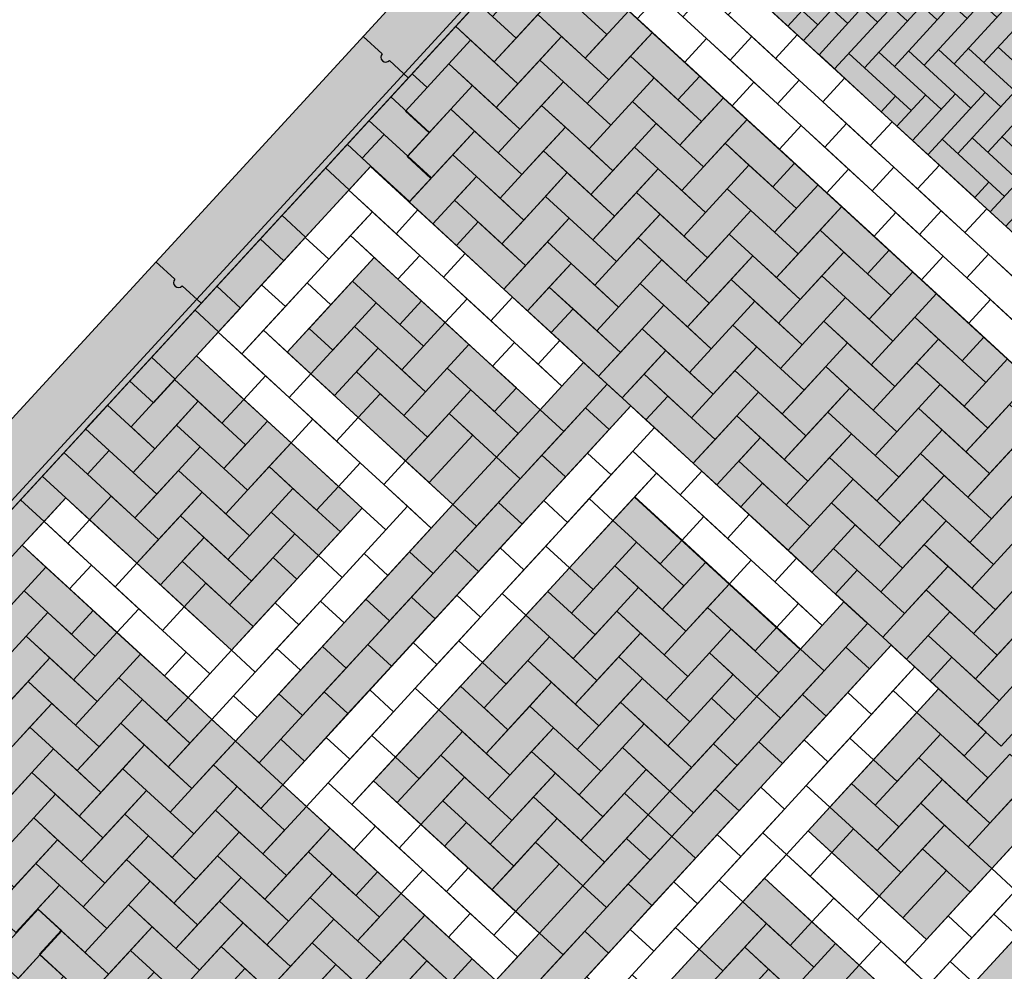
# Model space of a CAD drawing. Header units: metres. Extents: x 111546 to 149831, y 498798 to 507863.
# Tile 88 of 256: x 113031.17 to 113034.38, y 500866.32 to 500869.43. Entities that reach past the tile are written whole.
import ezdxf

# ---------------------------------------------------------------- set-up
doc = ezdxf.new("R2010")
doc.units = ezdxf.units.M
doc.layers.add('3-nw-details-1', color=7, linetype='Continuous')
doc.layers.add('3-nw-details-2', color=7, linetype='Continuous')

msp = doc.modelspace()

# ---------------------------------------------------------------- hatches: boundary and pattern name
at = {"layer": '3-nw-details-1', "linetype": 'Continuous', "ltscale": 0.02}
h = msp.add_hatch(dxfattribs=at)
h.set_pattern_fill('AVH-BSS_DIKFORMAAT_ELLEBOOG', pattern_type=2)
h.set_pattern_definition([(317.414373, (112003.9235, 501977.6855), (0.0974941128, 0.0041107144), [0.276, -0.138]), (227.414373, (112004.063575, 501977.83791), (0.0974941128, 0.0041107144), [0.276, -0.138])])
h.paths.add_polyline_path([(113033.0874, 500869.9495), (113034.5212, 500868.6317), (113036.6528, 500870.9509), (113035.2189, 500872.2688)])
at = {"layer": '3-nw-details-2', "ltscale": 0.02}
h = msp.add_hatch(color=9, dxfattribs=at)
h.dxf.hatch_style = 1
h.paths.add_polyline_path([(113026.1378, 500862.6837), (113026.285, 500862.5483), (113035.2189, 500872.2688), (113035.0717, 500872.4041)])
h.paths.add_polyline_path([(113031.419, 500857.8298), (113031.5663, 500857.6944), (113040.5002, 500867.4149), (113040.3529, 500867.5502)])
h = msp.add_hatch(color=20, dxfattribs=at)
h.dxf.hatch_style = 1
h.paths.add_polyline_path([(113035.2189, 500872.2688), (113036.6528, 500870.9509), (113034.5212, 500868.6317), (113033.0874, 500869.9495)])
h = msp.add_hatch(color=116, dxfattribs=at)
h.dxf.hatch_style = 1
h.paths.add_polyline_path([(113033.0078, 500868.3113), (113032.312, 500868.9508), (113031.7436, 500868.3323), (113032.2848, 500867.835), (113031.8585, 500867.3711), (113031.3173, 500867.8685), (113031.1752, 500867.7139), (113031.871, 500867.0744), (113032.5815, 500867.8475), (113032.0403, 500868.3448), (113032.3246, 500868.6541), (113032.8657, 500868.1567)], flags=16)
h.paths.add_polyline_path([(113033.8582, 500867.5297), (113033.1624, 500868.1692), (113032.0256, 500866.9323), (113032.7214, 500866.2928), (113032.8635, 500866.4474), (113032.3223, 500866.9448), (113033.1739, 500867.8714), (113033.7151, 500867.374)], flags=16)
h.paths.add_polyline_path([(113034.0128, 500867.3876), (113032.876, 500866.1507), (113033.0306, 500866.0086), (113033.599, 500866.6271), (113033.9856, 500866.2718), (113033.4171, 500865.6533), (113033.5717, 500865.5112), (113034.7086, 500866.7482), (113034.554, 500866.8903), (113034.1277, 500866.4264), (113033.7411, 500866.7817), (113034.1674, 500867.2455)], flags=16)
h.paths.add_polyline_path([(113034.8632, 500866.6061), (113035.559, 500865.9666), (113034.4221, 500864.7297), (113033.7264, 500865.3691)], flags=16)
h.paths.add_polyline_path([(113035.7136, 500865.8245), (113036.4094, 500865.185), (113035.2725, 500863.9481), (113034.5768, 500864.5876)], flags=16)
h.paths.add_polyline_path([(113035.7261, 500865.5278), (113036.1126, 500865.1725), (113035.26, 500864.2448), (113034.8735, 500864.6001)], flags=0)
h.paths.add_polyline_path([(113036.564, 500865.0429), (113036.7186, 500864.9008), (113035.7239, 500863.8185), (113036.265, 500863.3211), (113036.1229, 500863.1665), (113035.4271, 500863.806)], flags=16)
h.paths.add_polyline_path([(113031.3861, 500866.2365), (113032.0819, 500865.597), (113031.9398, 500865.4424), (113030.5772, 500864.9834), (113031.0872, 500864.5147), (113030.945, 500864.3601), (113030.2493, 500864.9996), (113030.3914, 500865.1542), (113030.4008, 500865.1456), (113031.7633, 500865.6046), (113031.244, 500866.0819)], flags=16)
h.paths.add_polyline_path([(113032.2365, 500865.4549), (113032.9323, 500864.8155), (113031.7954, 500863.5785), (113031.0997, 500864.218)], flags=16)
h.paths.add_polyline_path([(113033.0869, 500864.6734), (113033.7827, 500864.0339), (113032.6458, 500862.797), (113032.4912, 500862.9391), (113033.4859, 500864.0214), (113033.0994, 500864.3766), (113032.1047, 500863.2943), (113031.9501, 500863.4364)], flags=16)
h.paths.add_polyline_path([(113033.9373, 500863.8918), (113034.5557, 500863.3234), (113034.4136, 500863.1687), (113033.9498, 500863.5951), (113033.5945, 500863.2085), (113033.9811, 500862.8533), (113033.839, 500862.6986), (113033.4524, 500863.0539), (113033.0972, 500862.6674), (113033.6383, 500862.17), (113033.4962, 500862.0154), (113032.8004, 500862.6549)], flags=16)
h.paths.add_polyline_path([(113032.8742, 500869.7176), (113038.0082, 500864.9991), (113033.745, 500860.3605), (113028.6103, 500865.0784)])
h.paths.add_polyline_path([(113032.249, 500865.1582), (113032.6356, 500864.803), (113031.7829, 500863.8753), (113031.3964, 500864.2305)], flags=0)

# ---------------------------------------------------------------- linework, layer by layer
at = {"ltscale": 0.02}
for points in [[(113035.0717, 500872.4041), (113026.1378, 500862.6837)], [(113035.2042, 500872.2823), (113026.2703, 500862.5619)], [(113035.2189, 500872.2688), (113026.285, 500862.5483)], [(113032.2883, 500869.3757), (113032.35, 500869.3191)], [(113032.3739, 500869.2971), (113032.4356, 500869.2404)], [(113031.6117, 500868.6395), (113031.6733, 500868.5828)], [(113031.6972, 500868.5608), (113031.7589, 500868.5041)]]:
    msp.add_lwpolyline(points, dxfattribs=at)
for centre in [(113032.362, 500869.3081), (113031.6853, 500868.5718)]:
    msp.add_arc(centre, 0.0162, 137.4144, 317.4144, dxfattribs=at)
at = {"layer": '3-nw-details-1', "ltscale": 0.08}
for points in [[(113032.9297, 500869.524), (113032.7876, 500869.3694), (113032.7103, 500869.4405), (113032.8524, 500869.5951)], [(113032.9297, 500869.524), (113033.0843, 500869.3819), (113033.0132, 500869.3046), (113032.8586, 500869.4467)], [(113032.9297, 500869.524), (113033.0843, 500869.3819), (113033.0132, 500869.3046), (113032.8586, 500869.4467)], [(113032.9359, 500869.3757), (113032.7938, 500869.2211), (113032.7165, 500869.2921), (113032.8586, 500869.4467)], [(113033.2326, 500869.3882), (113033.0905, 500869.2336), (113033.0132, 500869.3046), (113033.1553, 500869.4592)], [(113032.9359, 500869.3757), (113033.0905, 500869.2336), (113033.0195, 500869.1563), (113032.8649, 500869.2984)], [(113032.9359, 500869.3757), (113033.0905, 500869.2336), (113033.0195, 500869.1563), (113032.8649, 500869.2984)], [(113033.2326, 500869.3882), (113033.3873, 500869.2461), (113033.3162, 500869.1688), (113033.1616, 500869.3109)], [(113032.6392, 500869.3632), (113032.7938, 500869.2211), (113032.7228, 500869.1438), (113032.5681, 500869.2859)], [(113033.2389, 500869.2398), (113033.0968, 500869.0852), (113033.0195, 500869.1563), (113033.1616, 500869.3109)], [(113032.6455, 500869.2148), (113032.5034, 500869.0602), (113032.426, 500869.1312), (113032.5681, 500869.2859)], [(113032.9422, 500869.2273), (113032.8001, 500869.0727), (113032.7228, 500869.1438), (113032.8649, 500869.2984)], [(113033.3873, 500869.2461), (113033.4646, 500869.175), (113033.3935, 500869.0977), (113033.3162, 500869.1688)], [(113032.6455, 500869.2148), (113032.8001, 500869.0727), (113032.729, 500868.9954), (113032.5744, 500869.1375)], [(113032.9422, 500869.2273), (113033.0968, 500869.0852), (113033.0257, 500869.0079), (113032.8711, 500869.15)], [(113033.2389, 500869.2398), (113033.3935, 500869.0977), (113033.3225, 500869.0204), (113033.1678, 500869.1625)], [(113032.9484, 500869.079), (113032.8063, 500868.9243), (113032.729, 500868.9954), (113032.8711, 500869.15)], [(113033.2452, 500869.0915), (113033.103, 500868.9369), (113033.0257, 500869.0079), (113033.1678, 500869.1625)], [(113033.5419, 500869.104), (113033.3998, 500868.9494), (113033.3225, 500869.0204), (113033.4646, 500869.175)], [(113032.6517, 500869.0664), (113032.5096, 500868.9118), (113032.4323, 500868.9829), (113032.5744, 500869.1375)], [(113033.2452, 500869.0915), (113033.3998, 500868.9494), (113033.3287, 500868.8721), (113033.1741, 500869.0142)], [(113033.5419, 500869.104), (113033.6965, 500868.9619), (113033.6254, 500868.8846), (113033.4708, 500869.0267)], [(113032.3564, 500869.0555), (113032.511, 500868.9134), (113032.44, 500868.8361), (113032.2853, 500868.9782)], [(113032.6517, 500869.0664), (113032.8063, 500868.9243), (113032.7353, 500868.847), (113032.5807, 500868.9891)], [(113032.9484, 500869.079), (113033.103, 500868.9369), (113033.032, 500868.8595), (113032.8774, 500869.0017)], [(113033.5481, 500868.9556), (113033.406, 500868.801), (113033.3287, 500868.8721), (113033.4708, 500869.0267)], [(113032.658, 500868.9181), (113032.5159, 500868.7635), (113032.4386, 500868.8345), (113032.5807, 500868.9891)], [(113032.9547, 500868.9306), (113032.8126, 500868.776), (113032.7353, 500868.847), (113032.8774, 500869.0017)], [(113033.2514, 500868.9431), (113033.1093, 500868.7885), (113033.032, 500868.8595), (113033.1741, 500869.0142)], [(113033.5481, 500868.9556), (113033.7027, 500868.8135), (113033.6317, 500868.7362), (113033.4771, 500868.8783)], [(113032.9547, 500868.9306), (113033.1093, 500868.7885), (113033.0383, 500868.7112), (113032.8836, 500868.8533)], [(113033.2514, 500868.9431), (113033.406, 500868.801), (113033.335, 500868.7237), (113033.1804, 500868.8658)], [(113032.658, 500868.9181), (113032.8126, 500868.776), (113032.7415, 500868.6987), (113032.5869, 500868.8408)], [(113033.8511, 500868.8198), (113033.709, 500868.6652), (113033.6317, 500868.7362), (113033.7738, 500868.8908)], [(113033.2577, 500868.7947), (113033.1156, 500868.6401), (113033.0383, 500868.7112), (113033.1804, 500868.8658)], [(113033.5544, 500868.8073), (113033.4123, 500868.6526), (113033.335, 500868.7237), (113033.4771, 500868.8783)], [(113032.9609, 500868.7822), (113032.8188, 500868.6276), (113032.7415, 500868.6987), (113032.8836, 500868.8533)], [(113033.2577, 500868.7947), (113033.4123, 500868.6526), (113033.3412, 500868.5753), (113033.1866, 500868.7174)], [(113033.5544, 500868.8073), (113033.709, 500868.6652), (113033.6379, 500868.5878), (113033.4833, 500868.73)], [(113033.8511, 500868.8198), (113034.0057, 500868.6777), (113033.9347, 500868.6004), (113033.7801, 500868.7425)], [(113032.6642, 500868.7697), (113032.8188, 500868.6276), (113032.7478, 500868.5503), (113032.5932, 500868.6924)], [(113032.9609, 500868.7822), (113033.1156, 500868.6401), (113033.0445, 500868.5628), (113032.8899, 500868.7049)], [(113033.5606, 500868.6589), (113033.4185, 500868.5043), (113033.3412, 500868.5753), (113033.4833, 500868.73)], [(113033.8574, 500868.6714), (113033.7153, 500868.5168), (113033.6379, 500868.5878), (113033.7801, 500868.7425)], [(113032.9672, 500868.6339), (113032.8251, 500868.4793), (113032.7478, 500868.5503), (113032.8899, 500868.7049)], [(113033.2639, 500868.6464), (113033.1218, 500868.4918), (113033.0445, 500868.5628), (113033.1866, 500868.7174)], [(113033.8574, 500868.6714), (113034.012, 500868.5293), (113033.9409, 500868.452), (113033.7863, 500868.5941)], [(113032.3246, 500868.6541), (113032.4792, 500868.512), (113032.4081, 500868.4347), (113032.2535, 500868.5768)], [(113032.9672, 500868.6339), (113033.1218, 500868.4918), (113033.0508, 500868.4145), (113032.8961, 500868.5566)], [(113033.2639, 500868.6464), (113033.4185, 500868.5043), (113033.3475, 500868.427), (113033.1929, 500868.5691)], [(113033.5606, 500868.6589), (113033.7153, 500868.5168), (113033.6442, 500868.4395), (113033.4896, 500868.5816)], [(113034.1603, 500868.5356), (113034.0182, 500868.3809), (113033.9409, 500868.452), (113034.083, 500868.6066)], [(113032.3308, 500868.5057), (113032.1887, 500868.3511), (113032.1114, 500868.4222), (113032.2535, 500868.5768)], [(113033.2702, 500868.498), (113033.1281, 500868.3434), (113033.0508, 500868.4145), (113033.1929, 500868.5691)], [(113033.5669, 500868.5105), (113033.4248, 500868.3559), (113033.3475, 500868.427), (113033.4896, 500868.5816)], [(113033.8636, 500868.523), (113033.7215, 500868.3684), (113033.6442, 500868.4395), (113033.7863, 500868.5941)], [(113032.8961, 500868.5566), (113032.9735, 500868.4855), (113032.9024, 500868.4082), (113032.8251, 500868.4793)], [(113034.1603, 500868.5356), (113034.315, 500868.3935), (113034.2439, 500868.3161), (113034.0893, 500868.4583)], [(113032.3308, 500868.5057), (113032.4854, 500868.3636), (113032.4144, 500868.2863), (113032.2598, 500868.4284)], [(113033.5669, 500868.5105), (113033.7215, 500868.3684), (113033.6505, 500868.2911), (113033.4958, 500868.4332)], [(113033.8636, 500868.523), (113034.0182, 500868.3809), (113033.9472, 500868.3036), (113033.7926, 500868.4457)], [(113032.9735, 500868.4855), (113033.1281, 500868.3434), (113033.057, 500868.2661), (113032.9024, 500868.4082)], [(113033.2702, 500868.498), (113033.4248, 500868.3559), (113033.3537, 500868.2786), (113033.1991, 500868.4207)], [(113032.6338, 500868.3699), (113032.4917, 500868.2153), (113032.4144, 500868.2863), (113032.5565, 500868.4409)], [(113033.8699, 500868.3747), (113033.7278, 500868.2201), (113033.6505, 500868.2911), (113033.7926, 500868.4457)], [(113034.1666, 500868.3872), (113034.0245, 500868.2326), (113033.9472, 500868.3036), (113034.0893, 500868.4583)], [(113032.3371, 500868.3574), (113032.195, 500868.2027), (113032.1177, 500868.2738), (113032.2598, 500868.4284)], [(113033.2764, 500868.3497), (113033.1343, 500868.1951), (113033.057, 500868.2661), (113033.1991, 500868.4207)], [(113033.5732, 500868.3622), (113033.431, 500868.2076), (113033.3537, 500868.2786), (113033.4958, 500868.4332)], [(113033.8699, 500868.3747), (113034.0245, 500868.2326), (113033.9534, 500868.1553), (113033.7988, 500868.2974)], [(113034.1666, 500868.3872), (113034.3212, 500868.2451), (113034.2502, 500868.1678), (113034.0955, 500868.3099)], [(113032.3371, 500868.3574), (113032.4917, 500868.2153), (113032.4206, 500868.1379), (113032.266, 500868.28)], [(113032.6338, 500868.3699), (113032.7884, 500868.2278), (113032.7173, 500868.1505), (113032.5627, 500868.2926)], [(113033.2764, 500868.3497), (113033.431, 500868.2076), (113033.36, 500868.1303), (113033.2054, 500868.2724)], [(113033.5732, 500868.3622), (113033.7278, 500868.2201), (113033.6567, 500868.1428), (113033.5021, 500868.2849)], [(113031.7436, 500868.3323), (113031.8982, 500868.1902), (113031.8272, 500868.1129), (113031.6726, 500868.255)], [(113033.0851, 500868.2403), (113032.943, 500868.0857), (113032.8657, 500868.1567), (113033.0078, 500868.3113)], [(113034.1728, 500868.2388), (113034.0307, 500868.0842), (113033.9534, 500868.1553), (113034.0955, 500868.3099)], [(113034.4696, 500868.2513), (113034.3275, 500868.0967), (113034.2502, 500868.1678), (113034.3923, 500868.3224)], [(113032.64, 500868.2215), (113032.4979, 500868.0669), (113032.4206, 500868.1379), (113032.5627, 500868.2926)], [(113033.5794, 500868.2138), (113033.4373, 500868.0592), (113033.36, 500868.1303), (113033.5021, 500868.2849)], [(113033.8761, 500868.2263), (113033.734, 500868.0717), (113033.6567, 500868.1428), (113033.7988, 500868.2974)], [(113031.7499, 500868.184), (113031.6078, 500868.0294), (113031.5305, 500868.1004), (113031.6726, 500868.255)], [(113033.2054, 500868.2724), (113033.2827, 500868.2013), (113033.2116, 500868.124), (113033.1343, 500868.1951)], [(113032.64, 500868.2215), (113032.7947, 500868.0794), (113032.7236, 500868.0021), (113032.569, 500868.1442)], [(113033.0851, 500868.2403), (113033.1624, 500868.1692), (113033.0914, 500868.0919), (113033.0141, 500868.163)], [(113033.5794, 500868.2138), (113033.734, 500868.0717), (113033.663, 500867.9944), (113033.5084, 500868.1365)], [(113033.8761, 500868.2263), (113034.0307, 500868.0842), (113033.9597, 500868.0069), (113033.8051, 500868.149)], [(113034.1728, 500868.2388), (113034.3275, 500868.0967), (113034.2564, 500868.0194), (113034.1018, 500868.1615)], [(113031.7499, 500868.184), (113031.9045, 500868.0419), (113031.8334, 500867.9646), (113031.6788, 500868.1067)], [(113032.3433, 500868.209), (113032.4979, 500868.0669), (113032.4269, 500867.9896), (113032.2723, 500868.1317)], [(113033.2827, 500868.2013), (113033.4373, 500868.0592), (113033.3662, 500867.9819), (113033.2116, 500868.124)], [(113031.4532, 500868.1715), (113031.6078, 500868.0294), (113031.5367, 500867.952), (113031.3821, 500868.0942)], [(113032.943, 500868.0857), (113032.8009, 500867.931), (113032.7236, 500868.0021), (113032.8657, 500868.1567)], [(113033.0914, 500868.0919), (113032.9493, 500867.9373), (113032.872, 500868.0083), (113033.0141, 500868.163)], [(113033.8824, 500868.078), (113033.7403, 500867.9234), (113033.663, 500867.9944), (113033.8051, 500868.149)], [(113034.1791, 500868.0905), (113034.037, 500867.9359), (113033.9597, 500868.0069), (113034.1018, 500868.1615)], [(113034.4758, 500868.103), (113034.3337, 500867.9484), (113034.2564, 500868.0194), (113034.3985, 500868.174)], [(113032.0529, 500868.0481), (113031.9107, 500867.8935), (113031.8334, 500867.9646), (113031.9755, 500868.1192)], [(113032.6463, 500868.0731), (113032.5042, 500867.9185), (113032.4269, 500867.9896), (113032.569, 500868.1442)], [(113033.5857, 500868.0655), (113033.4436, 500867.9108), (113033.3662, 500867.9819), (113033.5084, 500868.1365)], [(113031.7561, 500868.0356), (113031.614, 500867.881), (113031.5367, 500867.952), (113031.6788, 500868.1067)], [(113034.1791, 500868.0905), (113034.3337, 500867.9484), (113034.2627, 500867.8711), (113034.1081, 500868.0132)], [(113033.5857, 500868.0655), (113033.7403, 500867.9234), (113033.6692, 500867.846), (113033.5146, 500867.9881)], [(113033.8824, 500868.078), (113034.037, 500867.9359), (113033.9659, 500867.8586), (113033.8113, 500868.0007)], [(113031.4594, 500868.0231), (113031.614, 500867.881), (113031.543, 500867.8037), (113031.3884, 500867.9458)], [(113031.7561, 500868.0356), (113031.9107, 500867.8935), (113031.8397, 500867.8162), (113031.6851, 500867.9583)], [(113032.0529, 500868.0481), (113032.2075, 500867.906), (113032.1364, 500867.8287), (113031.9818, 500867.9708)], [(113034.4821, 500867.9546), (113034.34, 500867.8), (113034.2627, 500867.8711), (113034.4048, 500868.0257)], [(113032.8009, 500867.931), (113032.6588, 500867.7764), (113032.5815, 500867.8475), (113032.7236, 500868.0021)], [(113032.9493, 500867.9373), (113032.8072, 500867.7827), (113032.7299, 500867.8537), (113032.872, 500868.0083)], [(113033.8886, 500867.9296), (113033.7465, 500867.775), (113033.6692, 500867.846), (113033.8113, 500868.0007)], [(113034.1854, 500867.9421), (113034.0433, 500867.7875), (113033.9659, 500867.8586), (113034.1081, 500868.0132)], [(113031.7624, 500867.8873), (113031.6203, 500867.7326), (113031.543, 500867.8037), (113031.6851, 500867.9583)], [(113032.0591, 500867.8998), (113031.917, 500867.7451), (113031.8397, 500867.8162), (113031.9818, 500867.9708)], [(113033.8886, 500867.9296), (113034.0433, 500867.7875), (113033.9722, 500867.7102), (113033.8176, 500867.8523)], [(113034.1854, 500867.9421), (113034.34, 500867.8), (113034.2689, 500867.7227), (113034.1143, 500867.8648)], [(113032.0591, 500867.8998), (113032.2137, 500867.7577), (113032.1427, 500867.6803), (113031.9881, 500867.8225)], [(113033.5919, 500867.9171), (113033.7465, 500867.775), (113033.6755, 500867.6977), (113033.5209, 500867.8398)], [(113031.4657, 500867.8747), (113031.6203, 500867.7326), (113031.5492, 500867.6553), (113031.3946, 500867.7974)], [(113031.7624, 500867.8873), (113031.917, 500867.7451), (113031.846, 500867.6678), (113031.6913, 500867.8099)], [(113033.1749, 500867.8725), (113033.3296, 500867.7304), (113033.2585, 500867.6531), (113033.1039, 500867.7952)], [(113034.1916, 500867.7938), (113034.0495, 500867.6391), (113033.9722, 500867.7102), (113034.1143, 500867.8648)], [(113034.4883, 500867.8063), (113034.3462, 500867.6517), (113034.2689, 500867.7227), (113034.411, 500867.8773)], [(113032.6588, 500867.7764), (113032.5167, 500867.6218), (113032.4394, 500867.6929), (113032.5815, 500867.8475)], [(113032.8072, 500867.7827), (113032.6651, 500867.6281), (113032.5878, 500867.6991), (113032.7299, 500867.8537)], [(113033.8949, 500867.7812), (113033.7528, 500867.6266), (113033.6755, 500867.6977), (113033.8176, 500867.8523)], [(113031.7686, 500867.7389), (113031.6265, 500867.5843), (113031.5492, 500867.6553), (113031.6913, 500867.8099)], [(113032.0654, 500867.7514), (113031.9233, 500867.5968), (113031.846, 500867.6678), (113031.9881, 500867.8225)], [(113033.1812, 500867.7241), (113033.0391, 500867.5695), (113032.9618, 500867.6406), (113033.1039, 500867.7952)], [(113033.8949, 500867.7812), (113034.0495, 500867.6391), (113033.9785, 500867.5618), (113033.8238, 500867.7039)], [(113034.1916, 500867.7938), (113034.3462, 500867.6517), (113034.2752, 500867.5743), (113034.1206, 500867.7164)], [(113031.7686, 500867.7389), (113031.9233, 500867.5968), (113031.8522, 500867.5195), (113031.6976, 500867.6616)], [(113031.2525, 500867.6428), (113031.1104, 500867.4882), (113031.0331, 500867.5593), (113031.1752, 500867.7139)], [(113032.6651, 500867.6281), (113032.523, 500867.4734), (113032.4456, 500867.5445), (113032.5878, 500867.6991)], [(113033.1812, 500867.7241), (113033.3358, 500867.582), (113033.2648, 500867.5047), (113033.1101, 500867.6468)], [(113034.1979, 500867.6454), (113034.0558, 500867.4908), (113033.9785, 500867.5618), (113034.1206, 500867.7164)], [(113034.4946, 500867.6579), (113034.3525, 500867.5033), (113034.2752, 500867.5743), (113034.4173, 500867.729)], [(113032.0716, 500867.603), (113031.9295, 500867.4484), (113031.8522, 500867.5195), (113031.9943, 500867.6741)], [(113032.5167, 500867.6218), (113032.3746, 500867.4672), (113032.2973, 500867.5382), (113032.4394, 500867.6929)], [(113031.2525, 500867.6428), (113031.4071, 500867.5007), (113031.3361, 500867.4234), (113031.1815, 500867.5655)], [(113031.2525, 500867.6428), (113031.4071, 500867.5007), (113031.3361, 500867.4234), (113031.1815, 500867.5655)], [(113033.1875, 500867.5758), (113033.0453, 500867.4212), (113032.968, 500867.4922), (113033.1101, 500867.6468)], [(113033.4842, 500867.5883), (113033.3421, 500867.4337), (113033.2648, 500867.5047), (113033.4069, 500867.6593)], [(113034.1979, 500867.6454), (113034.3525, 500867.5033), (113034.2814, 500867.426), (113034.1268, 500867.5681)], [(113033.9012, 500867.6329), (113034.0558, 500867.4908), (113033.9847, 500867.4135), (113033.8301, 500867.5556)], [(113031.7749, 500867.5905), (113031.9295, 500867.4484), (113031.8585, 500867.3711), (113031.7038, 500867.5132)], [(113033.1875, 500867.5758), (113033.3421, 500867.4337), (113033.271, 500867.3564), (113033.1164, 500867.4985)], [(113033.4842, 500867.5883), (113033.6388, 500867.4462), (113033.5677, 500867.3689), (113033.4131, 500867.511)], [(113034.5008, 500867.5095), (113034.3587, 500867.3549), (113034.2814, 500867.426), (113034.4235, 500867.5806)], [(113031.2588, 500867.4945), (113031.1167, 500867.3398), (113031.0394, 500867.4109), (113031.1815, 500867.5655)], [(113032.3746, 500867.4672), (113032.2325, 500867.3126), (113032.1552, 500867.3836), (113032.2973, 500867.5382)], [(113032.523, 500867.4734), (113032.3809, 500867.3188), (113032.3035, 500867.3899), (113032.4456, 500867.5445)], [(113032.8907, 500867.5633), (113033.0453, 500867.4212), (113032.9743, 500867.3439), (113032.8197, 500867.486)], [(113034.2041, 500867.497), (113034.062, 500867.3424), (113033.9847, 500867.4135), (113034.1268, 500867.5681)], [(113033.4904, 500867.4399), (113033.3483, 500867.2853), (113033.271, 500867.3564), (113033.4131, 500867.511)], [(113033.9355, 500867.4587), (113033.7934, 500867.3041), (113033.7161, 500867.3751), (113033.8582, 500867.5297)], [(113031.2588, 500867.4945), (113031.4134, 500867.3524), (113031.3423, 500867.275), (113031.1877, 500867.4171)], [(113031.2588, 500867.4945), (113031.4134, 500867.3524), (113031.3423, 500867.275), (113031.1877, 500867.4171)], [(113032.897, 500867.4149), (113032.7549, 500867.2603), (113032.6776, 500867.3313), (113032.8197, 500867.486)], [(113033.1937, 500867.4274), (113033.0516, 500867.2728), (113032.9743, 500867.3439), (113033.1164, 500867.4985)], [(113034.2041, 500867.497), (113034.3587, 500867.3549), (113034.2877, 500867.2776), (113034.1331, 500867.4197)], [(113031.265, 500867.3461), (113031.1229, 500867.1915), (113031.0456, 500867.2625), (113031.1877, 500867.4171)], [(113031.5617, 500867.3586), (113031.4196, 500867.204), (113031.3423, 500867.275), (113031.4844, 500867.4297)], [(113032.897, 500867.4149), (113033.0516, 500867.2728), (113032.9806, 500867.1955), (113032.8259, 500867.3376)], [(113033.1937, 500867.4274), (113033.3483, 500867.2853), (113033.2773, 500867.208), (113033.1227, 500867.3501)], [(113033.4904, 500867.4399), (113033.645, 500867.2978), (113033.574, 500867.2205), (113033.4194, 500867.3626)], [(113034.5071, 500867.3612), (113034.365, 500867.2066), (113034.2877, 500867.2776), (113034.4298, 500867.4322)], [(113032.2325, 500867.3126), (113032.0904, 500867.158), (113032.0131, 500867.229), (113032.1552, 500867.3836)], [(113032.3809, 500867.3188), (113032.2387, 500867.1642), (113032.1614, 500867.2353), (113032.3035, 500867.3899)], [(113033.9418, 500867.3103), (113033.7997, 500867.1557), (113033.7224, 500867.2268), (113033.8645, 500867.3814)], [(113031.265, 500867.3461), (113031.4196, 500867.204), (113031.3486, 500867.1267), (113031.194, 500867.2688)], [(113031.265, 500867.3461), (113031.4196, 500867.204), (113031.3486, 500867.1267), (113031.194, 500867.2688)], [(113031.5617, 500867.3586), (113031.7164, 500867.2165), (113031.6453, 500867.1392), (113031.4907, 500867.2813)], [(113033.2, 500867.2791), (113033.0579, 500867.1244), (113032.9806, 500867.1955), (113033.1227, 500867.3501)], [(113033.4967, 500867.2916), (113033.3546, 500867.137), (113033.2773, 500867.208), (113033.4194, 500867.3626)], [(113033.7934, 500867.3041), (113033.6513, 500867.1495), (113033.574, 500867.2205), (113033.7161, 500867.3751)], [(113034.2104, 500867.3487), (113034.365, 500867.2066), (113034.2939, 500867.1293), (113034.1393, 500867.2714)], [(113032.9032, 500867.2665), (113032.7611, 500867.1119), (113032.6838, 500867.183), (113032.8259, 500867.3376)], [(113031.568, 500867.2102), (113031.4259, 500867.0556), (113031.3486, 500867.1267), (113031.4907, 500867.2813)], [(113034.5134, 500867.2128), (113034.3713, 500867.0582), (113034.2939, 500867.1293), (113034.4361, 500867.2839)], [(113031.2713, 500867.1977), (113031.1292, 500867.0431), (113031.0519, 500867.1142), (113031.194, 500867.2688)], [(113032.6065, 500867.254), (113032.7611, 500867.1119), (113032.6901, 500867.0346), (113032.5355, 500867.1767)], [(113032.9032, 500867.2665), (113033.0579, 500867.1244), (113032.9868, 500867.0471), (113032.8322, 500867.1892)], [(113033.2, 500867.2791), (113033.3546, 500867.137), (113033.2835, 500867.0596), (113033.1289, 500867.2017)], [(113031.7164, 500867.2165), (113031.7937, 500867.1454), (113031.7226, 500867.0681), (113031.6453, 500867.1392)], [(113032.0904, 500867.158), (113031.9483, 500867.0033), (113031.871, 500867.0744), (113032.0131, 500867.229)], [(113032.2387, 500867.1642), (113032.0966, 500867.0096), (113032.0193, 500867.0807), (113032.1614, 500867.2353)], [(113033.6513, 500867.1495), (113033.5092, 500866.9948), (113033.4319, 500867.0659), (113033.574, 500867.2205)], [(113033.7997, 500867.1557), (113033.6576, 500867.0011), (113033.5802, 500867.0722), (113033.7224, 500867.2268)], [(113034.1674, 500867.2455), (113034.3221, 500867.1034), (113034.251, 500867.0261), (113034.0964, 500867.1682)], [(113031.2713, 500867.1977), (113031.4259, 500867.0556), (113031.3548, 500866.9783), (113031.2002, 500867.1204)], [(113031.568, 500867.2102), (113031.7226, 500867.0681), (113031.6516, 500866.9908), (113031.4969, 500867.1329)], [(113032.9095, 500867.1182), (113032.7674, 500866.9636), (113032.6901, 500867.0346), (113032.8322, 500867.1892)], [(113033.2062, 500867.1307), (113033.0641, 500866.9761), (113032.9868, 500867.0471), (113033.1289, 500867.2017)], [(113033.5029, 500867.1432), (113033.3608, 500866.9886), (113033.2835, 500867.0596), (113033.4256, 500867.2143)], [(113032.6128, 500867.1057), (113032.4707, 500866.9511), (113032.3934, 500867.0221), (113032.5355, 500867.1767)], [(113034.1737, 500867.0972), (113034.0316, 500866.9426), (113033.9543, 500867.0136), (113034.0964, 500867.1682)], [(113031.2775, 500867.0494), (113031.1354, 500866.8948), (113031.0581, 500866.9658), (113031.2002, 500867.1204)], [(113031.5743, 500867.0619), (113031.4321, 500866.9073), (113031.3548, 500866.9783), (113031.4969, 500867.1329)], [(113031.871, 500867.0744), (113031.7289, 500866.9198), (113031.6516, 500866.9908), (113031.7937, 500867.1454)], [(113033.2062, 500867.1307), (113033.3608, 500866.9886), (113033.2898, 500866.9113), (113033.1352, 500867.0534)], [(113032.6128, 500867.1057), (113032.7674, 500866.9636), (113032.6963, 500866.8863), (113032.5417, 500867.0284)], [(113032.9095, 500867.1182), (113033.0641, 500866.9761), (113032.9931, 500866.8988), (113032.8384, 500867.0409)], [(113034.1737, 500867.0972), (113034.3283, 500866.9551), (113034.2573, 500866.8778), (113034.1026, 500867.0199)], [(113031.5743, 500867.0619), (113031.7289, 500866.9198), (113031.6578, 500866.8425), (113031.5032, 500866.9846)], [(113031.871, 500867.0744), (113032.0256, 500866.9323), (113031.9545, 500866.855), (113031.7999, 500866.9971)], [(113033.5092, 500866.9948), (113033.3671, 500866.8402), (113033.2898, 500866.9113), (113033.4319, 500867.0659)], [(113033.6576, 500867.0011), (113033.5155, 500866.8465), (113033.4381, 500866.9175), (113033.5802, 500867.0722)], [(113031.2775, 500867.0494), (113031.4321, 500866.9073), (113031.3611, 500866.83), (113031.2065, 500866.9721)], [(113032.619, 500866.9573), (113032.4769, 500866.8027), (113032.3996, 500866.8737), (113032.5417, 500867.0284)], [(113032.9158, 500866.9698), (113032.7736, 500866.8152), (113032.6963, 500866.8863), (113032.8384, 500867.0409)], [(113033.2125, 500866.9823), (113033.0704, 500866.8277), (113032.9931, 500866.8988), (113033.1352, 500867.0534)], [(113034.4767, 500866.9613), (113034.3346, 500866.8067), (113034.2573, 500866.8778), (113034.3994, 500867.0324)], [(113031.8772, 500866.926), (113031.7351, 500866.7714), (113031.6578, 500866.8425), (113031.7999, 500866.9971)], [(113034.1799, 500866.9488), (113034.0378, 500866.7942), (113033.9605, 500866.8653), (113034.1026, 500867.0199)], [(113031.2838, 500866.901), (113031.1417, 500866.7464), (113031.0644, 500866.8175), (113031.2065, 500866.9721)], [(113031.5805, 500866.9135), (113031.4384, 500866.7589), (113031.3611, 500866.83), (113031.5032, 500866.9846)], [(113032.9158, 500866.9698), (113033.0704, 500866.8277), (113032.9993, 500866.7504), (113032.8447, 500866.8925)], [(113033.2125, 500866.9823), (113033.3671, 500866.8402), (113033.296, 500866.7629), (113033.1414, 500866.905)], [(113032.619, 500866.9573), (113032.7736, 500866.8152), (113032.7026, 500866.7379), (113032.548, 500866.88)], [(113033.8832, 500866.9363), (113034.0378, 500866.7942), (113033.9668, 500866.7169), (113033.8122, 500866.859)], [(113034.1799, 500866.9488), (113034.3346, 500866.8067), (113034.2635, 500866.7294), (113034.1089, 500866.8715)], [(113031.2838, 500866.901), (113031.4384, 500866.7589), (113031.3673, 500866.6816), (113031.2127, 500866.8237)], [(113031.5805, 500866.9135), (113031.7351, 500866.7714), (113031.6641, 500866.6941), (113031.5095, 500866.8362)], [(113031.8772, 500866.926), (113032.0318, 500866.7839), (113031.9608, 500866.7066), (113031.8062, 500866.8487)], [(113033.2187, 500866.834), (113033.0766, 500866.6794), (113032.9993, 500866.7504), (113033.1414, 500866.905)], [(113033.3671, 500866.8402), (113033.225, 500866.6856), (113033.1477, 500866.7567), (113033.2898, 500866.9113)], [(113033.5155, 500866.8465), (113033.3733, 500866.6919), (113033.296, 500866.7629), (113033.4381, 500866.9175)], [(113032.922, 500866.8215), (113032.7799, 500866.6668), (113032.7026, 500866.7379), (113032.8447, 500866.8925)], [(113034.1862, 500866.8005), (113034.0441, 500866.6458), (113033.9668, 500866.7169), (113034.1089, 500866.8715)], [(113034.4829, 500866.813), (113034.3408, 500866.6583), (113034.2635, 500866.7294), (113034.4056, 500866.884)], [(113031.5868, 500866.7652), (113031.4447, 500866.6105), (113031.3673, 500866.6816), (113031.5095, 500866.8362)], [(113031.8835, 500866.7777), (113031.7414, 500866.6231), (113031.6641, 500866.6941), (113031.8062, 500866.8487)], [(113032.1802, 500866.7902), (113032.0381, 500866.6356), (113031.9608, 500866.7066), (113032.1029, 500866.8612)], [(113031.29, 500866.7527), (113031.1479, 500866.598), (113031.0706, 500866.6691), (113031.2127, 500866.8237)], [(113032.6253, 500866.809), (113032.7799, 500866.6668), (113032.7089, 500866.5895), (113032.5542, 500866.7316)], [(113032.922, 500866.8215), (113033.0766, 500866.6794), (113033.0056, 500866.6021), (113032.851, 500866.7442)], [(113034.1862, 500866.8005), (113034.3408, 500866.6583), (113034.2698, 500866.581), (113034.1151, 500866.7231)], [(113031.8835, 500866.7777), (113032.0381, 500866.6356), (113031.967, 500866.5583), (113031.8124, 500866.7004)], [(113032.1802, 500866.7902), (113032.3348, 500866.6481), (113032.2638, 500866.5708), (113032.1092, 500866.7129)], [(113033.8895, 500866.7879), (113034.0441, 500866.6458), (113033.973, 500866.5685), (113033.8184, 500866.7106)], [(113031.29, 500866.7527), (113031.4447, 500866.6105), (113031.3736, 500866.5332), (113031.219, 500866.6753)], [(113031.5868, 500866.7652), (113031.7414, 500866.6231), (113031.6703, 500866.5458), (113031.5157, 500866.6879)], [(113032.9283, 500866.6731), (113032.7862, 500866.5185), (113032.7089, 500866.5895), (113032.851, 500866.7442)], [(113033.225, 500866.6856), (113033.0829, 500866.531), (113033.0056, 500866.6021), (113033.1477, 500866.7567)], [(113033.225, 500866.6856), (113033.0829, 500866.531), (113033.0056, 500866.6021), (113033.1477, 500866.7567)], [(113033.3733, 500866.6919), (113033.2312, 500866.5373), (113033.1539, 500866.6083), (113033.296, 500866.7629)], [(113032.1865, 500866.6418), (113032.0444, 500866.4872), (113031.967, 500866.5583), (113032.1092, 500866.7129)], [(113034.1925, 500866.6521), (113034.0504, 500866.4975), (113033.973, 500866.5685), (113034.1151, 500866.7231)], [(113031.2963, 500866.6043), (113031.1542, 500866.4497), (113031.0769, 500866.5207), (113031.219, 500866.6753)], [(113031.593, 500866.6168), (113031.4509, 500866.4622), (113031.3736, 500866.5332), (113031.5157, 500866.6879)], [(113031.8897, 500866.6293), (113031.7476, 500866.4747), (113031.6703, 500866.5458), (113031.8124, 500866.7004)], [(113032.1865, 500866.6418), (113032.3411, 500866.4997), (113032.27, 500866.4224), (113032.1154, 500866.5645)], [(113031.593, 500866.6168), (113031.7476, 500866.4747), (113031.6766, 500866.3974), (113031.522, 500866.5395)], [(113031.8897, 500866.6293), (113032.0444, 500866.4872), (113031.9733, 500866.4099), (113031.8187, 500866.552)], [(113033.2312, 500866.5373), (113033.0891, 500866.3826), (113033.0118, 500866.4537), (113033.1539, 500866.6083)], [(113033.2312, 500866.5373), (113033.0891, 500866.3826), (113033.0118, 500866.4537), (113033.1539, 500866.6083)], [(113033.599, 500866.6271), (113033.7536, 500866.485), (113033.6826, 500866.4077), (113033.528, 500866.5498)], [(113031.2963, 500866.6043), (113031.4509, 500866.4622), (113031.3799, 500866.3849), (113031.2252, 500866.527)], [(113032.4894, 500866.506), (113032.3473, 500866.3514), (113032.27, 500866.4224), (113032.4121, 500866.577)], [(113033.0829, 500866.531), (113032.9408, 500866.3764), (113032.8635, 500866.4474), (113033.0056, 500866.6021)], [(113031.896, 500866.481), (113031.7539, 500866.3263), (113031.6766, 500866.3974), (113031.8187, 500866.552)], [(113032.1927, 500866.4935), (113032.0506, 500866.3388), (113031.9733, 500866.4099), (113032.1154, 500866.5645)], [(113033.6053, 500866.4787), (113033.4632, 500866.3241), (113033.3859, 500866.3951), (113033.528, 500866.5498)], [(113031.304, 500866.4546), (113031.1619, 500866.3), (113031.0846, 500866.3711), (113031.2267, 500866.5257)], [(113031.5993, 500866.4684), (113031.4572, 500866.3138), (113031.3799, 500866.3849), (113031.522, 500866.5395)], [(113031.896, 500866.481), (113032.0506, 500866.3388), (113031.9796, 500866.2615), (113031.8249, 500866.4036)], [(113032.1927, 500866.4935), (113032.3473, 500866.3514), (113032.2763, 500866.2741), (113032.1217, 500866.4162)], [(113032.4894, 500866.506), (113032.6441, 500866.3639), (113032.573, 500866.2866), (113032.4184, 500866.4287)], [(113033.6053, 500866.4787), (113033.7599, 500866.3366), (113033.6888, 500866.2593), (113033.5342, 500866.4014)], [(113031.3026, 500866.4559), (113031.4572, 500866.3138), (113031.3861, 500866.2365), (113031.2315, 500866.3786)], [(113031.5993, 500866.4684), (113031.7539, 500866.3263), (113031.6828, 500866.249), (113031.5282, 500866.3911)], [(113032.9408, 500866.3764), (113032.7987, 500866.2218), (113032.7214, 500866.2928), (113032.8635, 500866.4474)], [(113033.0891, 500866.3826), (113032.947, 500866.228), (113032.8697, 500866.2991), (113033.0118, 500866.4537)], [(113032.199, 500866.3451), (113032.0569, 500866.1905), (113031.9796, 500866.2615), (113032.1217, 500866.4162)], [(113032.4957, 500866.3576), (113032.3536, 500866.203), (113032.2763, 500866.2741), (113032.4184, 500866.4287)], [(113033.9082, 500866.3429), (113033.7661, 500866.1882), (113033.6888, 500866.2593), (113033.8309, 500866.4139)], [(113034.5017, 500866.3679), (113034.3596, 500866.2133), (113034.2823, 500866.2843), (113034.4244, 500866.4389)], [(113031.6055, 500866.3201), (113031.4634, 500866.1655), (113031.3861, 500866.2365), (113031.5282, 500866.3911)], [(113031.9023, 500866.3326), (113031.7601, 500866.178), (113031.6828, 500866.249), (113031.8249, 500866.4036)], [(113033.6115, 500866.3304), (113033.4694, 500866.1757), (113033.3921, 500866.2468), (113033.5342, 500866.4014)], [(113031.3102, 500866.3063), (113031.1681, 500866.1516), (113031.0908, 500866.2227), (113031.2329, 500866.3773)], [(113032.4957, 500866.3576), (113032.6503, 500866.2155), (113032.5793, 500866.1382), (113032.4246, 500866.2803)], [(113031.9023, 500866.3326), (113032.0569, 500866.1905), (113031.9858, 500866.1132), (113031.8312, 500866.2553)], [(113032.199, 500866.3451), (113032.3536, 500866.203), (113032.2825, 500866.1257), (113032.1279, 500866.2678)], [(113033.6115, 500866.3304), (113033.7661, 500866.1882), (113033.6951, 500866.1109), (113033.5405, 500866.253)]]:
    msp.add_lwpolyline(points, close=True, dxfattribs=at)
for points in [[(113032.661, 500869.4857), (113032.7876, 500869.3694), (113032.7165, 500869.2921), (113032.59, 500869.4084)], [(113032.59, 500869.4084), (113032.6392, 500869.3632), (113032.4971, 500869.2086), (113032.4479, 500869.2538)], [(113032.3782, 500869.178), (113032.5048, 500869.0617), (113032.4337, 500868.9844), (113032.3072, 500869.1007)], [(113032.2361, 500869.0234), (113032.3134, 500868.9523), (113032.2424, 500868.875), (113032.1651, 500868.9461)], [(113032.023, 500868.7915), (113032.1003, 500868.7204), (113032.0292, 500868.6431), (113031.9519, 500868.7141)], [(113031.8099, 500868.5596), (113031.8872, 500868.4886), (113031.8162, 500868.4113), (113031.7389, 500868.4823)], [(113031.5969, 500868.3278), (113031.6742, 500868.2568), (113031.6031, 500868.1795), (113031.5258, 500868.2505)], [(113031.3821, 500868.0942), (113031.4594, 500868.0231), (113031.3884, 500867.9458), (113031.3111, 500868.0168)], [(113031.2401, 500867.9396), (113031.3174, 500867.8686), (113031.2464, 500867.7913), (113031.169, 500867.8623)]]:
    msp.add_lwpolyline(points, dxfattribs=at)
at = {"layer": '3-nw-details-2', "ltscale": 0.02}
for points in [[(113026.1378, 500862.6837), (113026.285, 500862.5483), (113035.2189, 500872.2688), (113035.0717, 500872.4041)], [(113035.2189, 500872.2688), (113036.6528, 500870.9509), (113034.5212, 500868.6317), (113033.0874, 500869.9495)], [(113032.8742, 500869.7176), (113038.0082, 500864.9991), (113033.745, 500860.3605), (113028.6103, 500865.0784)], [(113033.0078, 500868.3113), (113032.312, 500868.9508), (113031.7436, 500868.3323), (113032.2848, 500867.835), (113031.8585, 500867.3711), (113031.3173, 500867.8685), (113031.1752, 500867.7139), (113031.871, 500867.0744), (113032.5815, 500867.8475), (113032.0403, 500868.3448), (113032.3246, 500868.6541), (113032.8657, 500868.1567)], [(113033.8582, 500867.5297), (113033.1624, 500868.1692), (113032.0256, 500866.9323), (113032.7214, 500866.2928), (113032.8635, 500866.4474), (113032.3223, 500866.9448), (113033.1739, 500867.8714), (113033.7151, 500867.374)], [(113034.0128, 500867.3876), (113032.876, 500866.1507), (113033.0306, 500866.0086), (113033.599, 500866.6271), (113033.9856, 500866.2718), (113033.4171, 500865.6533), (113033.5717, 500865.5112), (113034.7086, 500866.7482), (113034.554, 500866.8903), (113034.1277, 500866.4264), (113033.7411, 500866.7817), (113034.1674, 500867.2455)]]:
    msp.add_lwpolyline(points, close=True, dxfattribs=at)
at = {"layer": '3-nw-details-2', "ltscale": 0.08}
for points in [[(113033.2545, 500869.5107), (113033.4091, 500869.3686), (113033.3381, 500869.2913), (113033.1834, 500869.4334)], [(113033.4029, 500869.517), (113033.5575, 500869.3749), (113033.4864, 500869.2976), (113033.3318, 500869.4397)], [(113033.5512, 500869.5232), (113033.7058, 500869.3811), (113033.6348, 500869.3038), (113033.4802, 500869.4459)], [(113033.5575, 500869.3749), (113033.7121, 500869.2328), (113033.641, 500869.1555), (113033.4864, 500869.2976)], [(113033.7058, 500869.3811), (113033.8604, 500869.239), (113033.7894, 500869.1617), (113033.6348, 500869.3038)], [(113033.4091, 500869.3686), (113033.5637, 500869.2265), (113033.4927, 500869.1492), (113033.3381, 500869.2913)], [(113033.5637, 500869.2265), (113033.7183, 500869.0844), (113033.6473, 500869.0071), (113033.4927, 500869.1492)], [(113033.7121, 500869.2328), (113033.8667, 500869.0907), (113033.7956, 500869.0134), (113033.641, 500869.1555)], [(113033.8604, 500869.239), (113034.0151, 500869.0969), (113033.944, 500869.0196), (113033.7894, 500869.1617)], [(113033.7183, 500869.0844), (113033.873, 500868.9423), (113033.8019, 500868.865), (113033.6473, 500869.0071)], [(113033.8667, 500869.0907), (113034.0213, 500868.9486), (113033.9503, 500868.8712), (113033.7956, 500869.0134)], [(113034.0151, 500869.0969), (113034.1697, 500868.9548), (113034.0986, 500868.8775), (113033.944, 500869.0196)], [(113034.1697, 500868.9548), (113034.3243, 500868.8127), (113034.2532, 500868.7354), (113034.0986, 500868.8775)], [(113032.312, 500868.9508), (113032.4667, 500868.8087), (113032.3956, 500868.7314), (113032.241, 500868.8735)], [(113033.873, 500868.9423), (113034.0276, 500868.8002), (113033.9565, 500868.7229), (113033.8019, 500868.865)], [(113034.0213, 500868.9486), (113034.1759, 500868.8065), (113034.1049, 500868.7291), (113033.9503, 500868.8712)], [(113032.3183, 500868.8024), (113032.1762, 500868.6478), (113032.0989, 500868.7189), (113032.241, 500868.8735)], [(113032.3183, 500868.8024), (113032.4729, 500868.6603), (113032.4019, 500868.583), (113032.2472, 500868.7251)], [(113032.4667, 500868.8087), (113032.6213, 500868.6666), (113032.5502, 500868.5893), (113032.3956, 500868.7314)], [(113034.0276, 500868.8002), (113034.1822, 500868.6581), (113034.1111, 500868.5808), (113033.9565, 500868.7229)], [(113034.1759, 500868.8065), (113034.3305, 500868.6643), (113034.2595, 500868.587), (113034.1049, 500868.7291)], [(113034.3243, 500868.8127), (113034.4789, 500868.6706), (113034.4079, 500868.5933), (113034.2532, 500868.7354)], [(113032.1762, 500868.6478), (113032.0341, 500868.4932), (113031.9568, 500868.5643), (113032.0989, 500868.7189)], [(113032.3246, 500868.6541), (113032.1824, 500868.4995), (113032.1051, 500868.5705), (113032.2472, 500868.7251)], [(113032.6213, 500868.6666), (113032.7759, 500868.5245), (113032.7048, 500868.4472), (113032.5502, 500868.5893)], [(113034.3305, 500868.6643), (113034.4852, 500868.5222), (113034.4141, 500868.4449), (113034.2595, 500868.587)], [(113032.4729, 500868.6603), (113032.6275, 500868.5182), (113032.5565, 500868.4409), (113032.4019, 500868.583)], [(113034.1822, 500868.6581), (113034.3368, 500868.516), (113034.2658, 500868.4387), (113034.1111, 500868.5808)], [(113032.1824, 500868.4995), (113032.0403, 500868.3448), (113031.963, 500868.4159), (113032.1051, 500868.5705)], [(113032.0341, 500868.4932), (113031.892, 500868.3386), (113031.8147, 500868.4096), (113031.9568, 500868.5643)], [(113032.6275, 500868.5182), (113032.7821, 500868.3761), (113032.7111, 500868.2988), (113032.5565, 500868.4409)], [(113032.7759, 500868.5245), (113032.9305, 500868.3824), (113032.8595, 500868.3051), (113032.7048, 500868.4472)], [(113034.3368, 500868.516), (113034.4914, 500868.3739), (113034.4204, 500868.2966), (113034.2658, 500868.4387)], [(113031.8147, 500868.4096), (113031.9693, 500868.2675), (113031.8982, 500868.1902), (113031.7436, 500868.3323)], [(113031.963, 500868.4159), (113032.1177, 500868.2738), (113032.0466, 500868.1965), (113031.892, 500868.3386)], [(113032.7821, 500868.3761), (113032.9368, 500868.234), (113032.8657, 500868.1567), (113032.7111, 500868.2988)], [(113033.0078, 500868.3113), (113032.9368, 500868.234), (113032.8595, 500868.3051), (113032.9305, 500868.3824)], [(113031.9693, 500868.2675), (113032.1239, 500868.1254), (113032.0529, 500868.0481), (113031.8982, 500868.1902)], [(113032.1177, 500868.2738), (113032.2723, 500868.1317), (113032.2012, 500868.0544), (113032.0466, 500868.1965)], [(113033.2397, 500868.0982), (113033.0976, 500867.9436), (113033.0203, 500868.0146), (113033.1624, 500868.1692)], [(113032.1239, 500868.1254), (113032.2785, 500867.9833), (113032.2075, 500867.906), (113032.0529, 500868.0481)], [(113032.2723, 500868.1317), (113032.4269, 500867.9896), (113032.3558, 500867.9123), (113032.2012, 500868.0544)], [(113033.2397, 500868.0982), (113033.3944, 500867.9561), (113033.3233, 500867.8788), (113033.1687, 500868.0209)], [(113033.246, 500867.9498), (113033.1039, 500867.7952), (113033.0266, 500867.8662), (113033.1687, 500868.0209)], [(113032.4269, 500867.9896), (113032.5815, 500867.8475), (113032.5104, 500867.7702), (113032.3558, 500867.9123)], [(113033.0976, 500867.9436), (113032.9555, 500867.7889), (113032.8782, 500867.86), (113033.0203, 500868.0146)], [(113032.2785, 500867.9833), (113032.4331, 500867.8412), (113032.3621, 500867.7639), (113032.2075, 500867.906)], [(113033.3944, 500867.9561), (113033.549, 500867.814), (113033.4779, 500867.7366), (113033.3233, 500867.8788)], [(113033.246, 500867.9498), (113033.4006, 500867.8077), (113033.3296, 500867.7304), (113033.1749, 500867.8725)], [(113031.3946, 500867.7974), (113031.3236, 500867.7201), (113031.2463, 500867.7912), (113031.3173, 500867.8685)], [(113032.9555, 500867.7889), (113032.8134, 500867.6343), (113032.7361, 500867.7054), (113032.8782, 500867.86)], [(113033.1039, 500867.7952), (113032.9618, 500867.6406), (113032.8845, 500867.7116), (113033.0266, 500867.8662)], [(113032.3621, 500867.7639), (113032.22, 500867.6093), (113032.1427, 500867.6803), (113032.2848, 500867.835)], [(113032.5104, 500867.7702), (113032.3683, 500867.6156), (113032.291, 500867.6866), (113032.4331, 500867.8412)], [(113031.3946, 500867.7974), (113031.5492, 500867.6553), (113031.4782, 500867.578), (113031.3236, 500867.7201)], [(113033.4006, 500867.8077), (113033.5552, 500867.6656), (113033.4842, 500867.5883), (113033.3296, 500867.7304)], [(113033.549, 500867.814), (113033.7036, 500867.6719), (113033.6325, 500867.5945), (113033.4779, 500867.7366)], [(113031.2463, 500867.7912), (113031.4009, 500867.6491), (113031.3298, 500867.5718), (113031.1752, 500867.7139)], [(113032.8134, 500867.6343), (113032.6713, 500867.4797), (113032.594, 500867.5508), (113032.7361, 500867.7054)], [(113032.9618, 500867.6406), (113032.8197, 500867.486), (113032.7424, 500867.557), (113032.8845, 500867.7116)], [(113032.22, 500867.6093), (113032.0779, 500867.4547), (113032.0006, 500867.5257), (113032.1427, 500867.6803)], [(113032.3683, 500867.6156), (113032.2262, 500867.4609), (113032.1489, 500867.532), (113032.291, 500867.6866)], [(113033.7036, 500867.6719), (113033.8582, 500867.5297), (113033.7872, 500867.4524), (113033.6325, 500867.5945)], [(113031.4009, 500867.6491), (113031.5555, 500867.507), (113031.4844, 500867.4297), (113031.3298, 500867.5718)], [(113031.5492, 500867.6553), (113031.7038, 500867.5132), (113031.6328, 500867.4359), (113031.4782, 500867.578)], [(113033.5552, 500867.6656), (113033.7098, 500867.5235), (113033.6388, 500867.4462), (113033.4842, 500867.5883)], [(113032.6713, 500867.4797), (113032.5292, 500867.3251), (113032.4519, 500867.3961), (113032.594, 500867.5508)], [(113032.8197, 500867.486), (113032.6776, 500867.3313), (113032.6003, 500867.4024), (113032.7424, 500867.557)], [(113031.5555, 500867.507), (113031.7101, 500867.3649), (113031.639, 500867.2876), (113031.4844, 500867.4297)], [(113031.7038, 500867.5132), (113031.8585, 500867.3711), (113031.7874, 500867.2938), (113031.6328, 500867.4359)], [(113032.0779, 500867.4547), (113031.9358, 500867.3001), (113031.8585, 500867.3711), (113032.0006, 500867.5257)], [(113032.2262, 500867.4609), (113032.0841, 500867.3063), (113032.0068, 500867.3774), (113032.1489, 500867.532)], [(113033.7872, 500867.4524), (113033.7161, 500867.3751), (113033.6388, 500867.4462), (113033.7098, 500867.5235)], [(113032.0841, 500867.3063), (113031.942, 500867.1517), (113031.8647, 500867.2228), (113032.0068, 500867.3774)], [(113032.5292, 500867.3251), (113032.3871, 500867.1705), (113032.3098, 500867.2415), (113032.4519, 500867.3961)], [(113032.6776, 500867.3313), (113032.5355, 500867.1767), (113032.4582, 500867.2478), (113032.6003, 500867.4024)], [(113034.0901, 500867.3166), (113033.948, 500867.162), (113033.8707, 500867.233), (113034.0128, 500867.3876)], [(113031.7874, 500867.2938), (113031.7164, 500867.2165), (113031.639, 500867.2876), (113031.7101, 500867.3649)], [(113031.9358, 500867.3001), (113031.7937, 500867.1454), (113031.7164, 500867.2165), (113031.8585, 500867.3711)], [(113034.1674, 500867.2455), (113034.0964, 500867.1682), (113034.0191, 500867.2393), (113034.0901, 500867.3166)], [(113031.942, 500867.1517), (113031.871, 500867.0744), (113031.7937, 500867.1454), (113031.8647, 500867.2228)], [(113032.3871, 500867.1705), (113032.245, 500867.0159), (113032.1677, 500867.0869), (113032.3098, 500867.2415)], [(113032.5355, 500867.1767), (113032.3934, 500867.0221), (113032.3161, 500867.0932), (113032.4582, 500867.2478)], [(113033.948, 500867.162), (113033.8059, 500867.0074), (113033.7286, 500867.0784), (113033.8707, 500867.233)], [(113034.0964, 500867.1682), (113033.9543, 500867.0136), (113033.877, 500867.0847), (113034.0191, 500867.2393)], [(113032.3934, 500867.0221), (113032.2513, 500866.8675), (113032.1739, 500866.9385), (113032.3161, 500867.0932)], [(113032.245, 500867.0159), (113032.1029, 500866.8612), (113032.0256, 500866.9323), (113032.1677, 500867.0869)], [(113033.8059, 500867.0074), (113033.6638, 500866.8527), (113033.5865, 500866.9238), (113033.7286, 500867.0784)], [(113033.9543, 500867.0136), (113033.8122, 500866.859), (113033.7349, 500866.93), (113033.877, 500867.0847)], [(113032.1739, 500866.9385), (113032.3286, 500866.7964), (113032.2575, 500866.7191), (113032.1029, 500866.8612)], [(113032.3223, 500866.9448), (113032.4769, 500866.8027), (113032.4059, 500866.7254), (113032.2513, 500866.8675)], [(113033.8122, 500866.859), (113033.6701, 500866.7044), (113033.5928, 500866.7754), (113033.7349, 500866.93)], [(113033.6638, 500866.8527), (113033.5217, 500866.6981), (113033.4444, 500866.7692), (113033.5865, 500866.9238)], [(113032.4769, 500866.8027), (113032.6315, 500866.6606), (113032.5605, 500866.5833), (113032.4059, 500866.7254)], [(113034.5602, 500866.7419), (113034.4181, 500866.5873), (113034.3408, 500866.6583), (113034.4829, 500866.813)], [(113032.3286, 500866.7964), (113032.4832, 500866.6543), (113032.4121, 500866.577), (113032.2575, 500866.7191)], [(113033.5217, 500866.6981), (113033.3796, 500866.5435), (113033.3023, 500866.6146), (113033.4444, 500866.7692)], [(113033.6701, 500866.7044), (113033.528, 500866.5498), (113033.4507, 500866.6208), (113033.5928, 500866.7754)], [(113033.8184, 500866.7106), (113033.7474, 500866.6333), (113033.6701, 500866.7044), (113033.7411, 500866.7817)], [(113033.6701, 500866.7044), (113033.8247, 500866.5623), (113033.7536, 500866.485), (113033.599, 500866.6271)], [(113033.8184, 500866.7106), (113033.973, 500866.5685), (113033.902, 500866.4912), (113033.7474, 500866.6333)], [(113032.4832, 500866.6543), (113032.6378, 500866.5122), (113032.5667, 500866.4349), (113032.4121, 500866.577)], [(113032.6315, 500866.6606), (113032.7862, 500866.5185), (113032.7151, 500866.4412), (113032.5605, 500866.5833)], [(113034.4181, 500866.5873), (113034.276, 500866.4327), (113034.1987, 500866.5037), (113034.3408, 500866.6583)], [(113034.5665, 500866.5936), (113034.4244, 500866.4389), (113034.3471, 500866.51), (113034.4892, 500866.6646)], [(113033.3796, 500866.5435), (113033.2375, 500866.3889), (113033.1602, 500866.4599), (113033.3023, 500866.6146)], [(113033.528, 500866.5498), (113033.3859, 500866.3951), (113033.3085, 500866.4662), (113033.4507, 500866.6208)], [(113033.8247, 500866.5623), (113033.9793, 500866.4202), (113033.9082, 500866.3429), (113033.7536, 500866.485)], [(113033.973, 500866.5685), (113034.1277, 500866.4264), (113034.0566, 500866.3491), (113033.902, 500866.4912)], [(113032.6378, 500866.5122), (113032.7924, 500866.3701), (113032.7214, 500866.2928), (113032.5667, 500866.4349)], [(113032.8635, 500866.4474), (113032.7924, 500866.3701), (113032.7151, 500866.4412), (113032.7862, 500866.5185)], [(113034.4244, 500866.4389), (113034.2823, 500866.2843), (113034.205, 500866.3554), (113034.3471, 500866.51)], [(113034.276, 500866.4327), (113034.1339, 500866.2781), (113034.0566, 500866.3491), (113034.1987, 500866.5037)], [(113033.2375, 500866.3889), (113033.0954, 500866.2343), (113033.0181, 500866.3053), (113033.1602, 500866.4599)], [(113033.3859, 500866.3951), (113033.2438, 500866.2405), (113033.1664, 500866.3116), (113033.3085, 500866.4662)], [(113033.9793, 500866.4202), (113034.1339, 500866.2781), (113034.0629, 500866.2008), (113033.9082, 500866.3429)], [(113034.2823, 500866.2843), (113034.1402, 500866.1297), (113034.0629, 500866.2008), (113034.205, 500866.3554)]]:
    msp.add_lwpolyline(points, close=True, dxfattribs=at)

doc.saveas('drawing.dxf')
